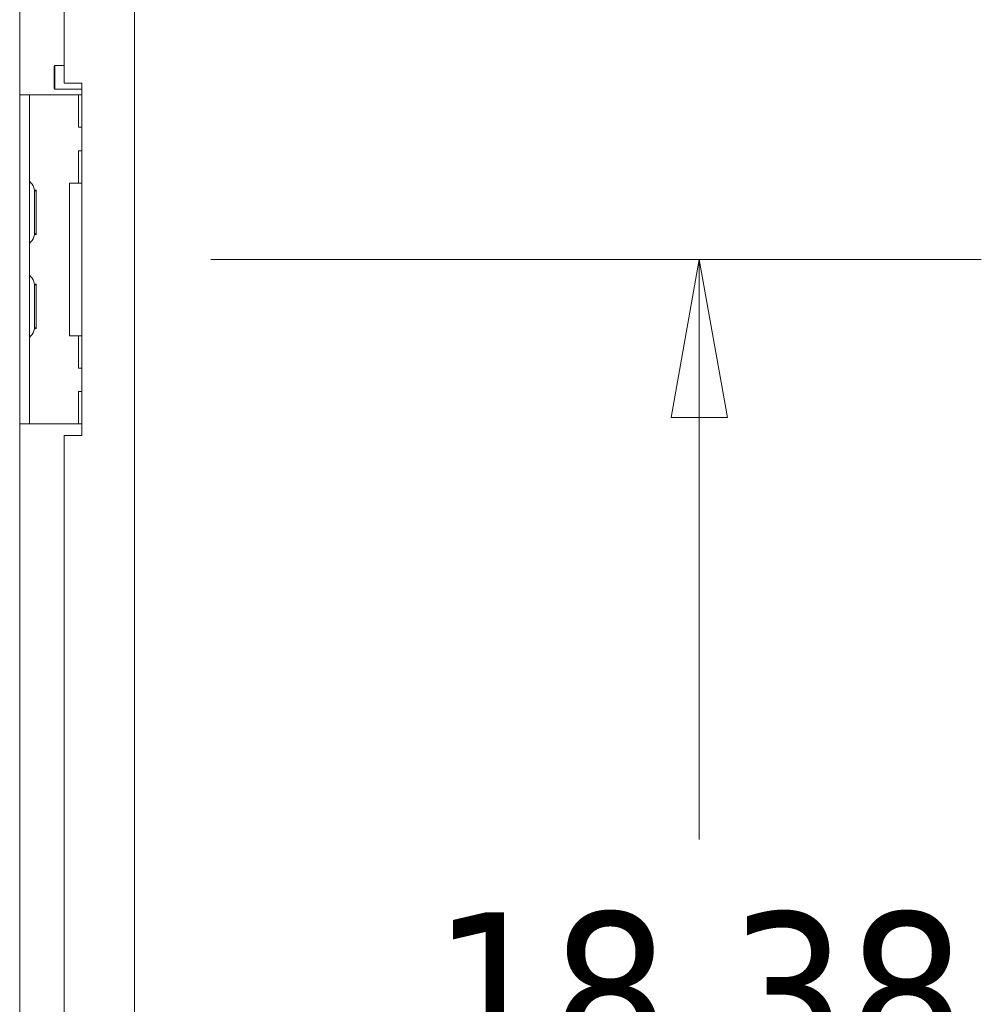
# Model space of a CAD drawing. Header units: inches. Extents: x 16 to 394, y 3 to 249.
# Tile 29 of 116: x 46 to 57, y 136 to 146. Entities that reach past the tile are written whole.
import ezdxf

# ---------------------------------------------------------------- set-up
doc = ezdxf.new("R2010")
doc.units = ezdxf.units.IN
doc.header["$LTSCALE"] = 24
doc.header["$MEASUREMENT"] = 0
doc.layers.get('0').update_dxf_attribs({"lineweight": 0})
doc.layers.add('Dimension (ANSI)', color=7, linetype='Continuous', lineweight=5)
doc.layers.add('Visible (ANSI)', color=7, linetype='Continuous', lineweight=5)
doc.styles.add('ROMANS', font='tahoma.ttf')
doc.dimstyles.new('Default (ANSI)', dxfattribs={"dimscale": 24, "dimtxt": 0.07, "dimasz": 0.07, "dimexe": 0.125, "dimexo": 0.0625, "dimgap": 0.031496, "dimtad": 0, "dimtih": 1, "dimtoh": 1, "dimrnd": 1e-08, "dimzin": 0, "dimdsep": 46, "dimtxsty": 'ROMANS', "dimblk": 'Filled-1', "dimcen": 0.09, "dimdle": 0.393701, "dimclrd": 256, "dimclre": 256, "dimclrt": 256, "dimadec": 0, "dimazin": 0, "dimtfac": 0.928571, "dimtofl": 0, "dimtmove": 0, "dimatfit": 3, "dimfxl": 1, "dimtolj": 1, "dimtzin": 0, "dimlwd": -1, "dimlwe": -1, "dimarcsym": 0})

# ---------------------------------------------------------------- blocks, each defined once
blk = doc.blocks.new('Filled-1')
at = {"color": 0}
for p, q in [((0, 0), (-1, 0.1786)), ((-1, 0.1786), (-1, -0.1786)), ((-1, 0), (0, 0)), ((-1, -0.1786), (0, 0))]:
    blk.add_line(p, q, dxfattribs=at)
at = {"color": 0, "flags": 128}
blk.add_lwpolyline([(-1, -0.1786), (0, 0), (-1, 0.1786), (-1, -0.1786)], dxfattribs=at)
at = {"color": 0}
blk.add_solid([(-1, -0.1786), (0, 0), (-1, 0.1786), (-1, -0.1786)], dxfattribs=at)
blk = doc.blocks.new('*D39')
at = {"layer": 'Defpoints', "color": 0, "transparency": 16777216}
for p in [(47.007, 143.9), (53.703, 143.9), (47.007, 125.525)]:
    blk.add_point(p, dxfattribs=at)
at = {"layer": 'Dimension (ANSI)', "transparency": 16777216}
for p, q in [((48.507, 143.9), (56.703, 143.9)), ((53.703, 142.22), (53.703, 137.728)), ((53.703, 127.205), (53.703, 131.698)), ((48.507, 125.525), (56.703, 125.525))]:
    blk.add_line(p, q, dxfattribs=at)
at = {"layer": 'Dimension (ANSI)', "transparency": 16777216, "xscale": 1.680000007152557, "yscale": 1.680000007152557, "zscale": 1.680000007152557}
for p, rotation in [((53.703, 143.9), 90), ((53.703, 125.525), 270)]:
    blk.add_blockref('Filled-1', p, dxfattribs=dict(at, rotation=rotation))
at = {"layer": 'Dimension (ANSI)', "transparency": 16777216, "insert": (53.703, 134.713), "char_height": 1.68, "attachment_point": 5, "style": 'ROMANS'}
blk.add_mtext('\\A1;\\fTahoma|b0|i0;\\H1.6800;18.38\\P\\fTahoma|b0|i0;\\H1.6800;TYP.', dxfattribs=at)

msp = doc.modelspace()

# ---------------------------------------------------------------- linework, layer by layer
at = {"layer": 'Visible (ANSI)'}
for p, q in [((47.6978, 184.5326), (47.6978, 121.6428)), ((46.4756, 160.5254), (46.4756, 145.65)), ((46.9478, 160.4002), (46.9478, 145.7752)), ((46.8408, 145.9527), (46.8508, 145.9627)), ((46.8408, 145.7227), (46.8408, 145.9527)), ((46.8508, 145.9627), (46.8508, 145.7127)), ((46.9478, 145.9627), (46.8508, 145.9627)), ((46.8408, 145.7227), (46.8508, 145.7127)), ((47.1353, 145.7127), (46.8508, 145.7127)), ((46.9478, 145.7752), (47.1353, 145.7752)), ((47.1353, 145.7752), (47.1353, 142.0252)), ((46.5796, 145.6502), (46.4756, 145.6502)), ((46.4756, 145.5252), (46.4756, 145.65)), ((46.5796, 145.6502), (46.5796, 145.5252)), ((46.6421, 145.6502), (46.5796, 145.6502)), ((47.1018, 145.6502), (46.6421, 145.6502)), ((47.1353, 145.6502), (47.1018, 145.6502)), ((47.1018, 145.6502), (47.1018, 145.3064)), ((46.4756, 142.2752), (46.4756, 145.5252)), ((46.5796, 142.2752), (46.5796, 145.5252)), ((47.1353, 145.3064), (47.1018, 145.3064)), ((47.1018, 145.0564), (47.1353, 145.0564)), ((47.1018, 145.0564), (47.1018, 144.7127)), ((47.0068, 144.7127), (47.1018, 144.7127)), ((47.0068, 143.0877), (47.0068, 144.7127)), ((47.1353, 144.7127), (47.1018, 144.7127)), ((46.6317, 144.6212), (46.6517, 144.6387)), ((46.6317, 144.1649), (46.6317, 144.6355)), ((46.6517, 144.6387), (46.6517, 144.1617)), ((46.6317, 144.1791), (46.6517, 144.1617)), ((46.6317, 143.6212), (46.6517, 143.6387)), ((46.6317, 143.1649), (46.6317, 143.6355)), ((46.6517, 143.6387), (46.6517, 143.1617)), ((46.6317, 143.1791), (46.6517, 143.1617)), ((47.1018, 143.0877), (47.0068, 143.0877)), ((47.1018, 143.0877), (47.1353, 143.0877)), ((47.1018, 143.0877), (47.1018, 142.7439)), ((47.1353, 142.7439), (47.1018, 142.7439)), ((47.1018, 142.4939), (47.1353, 142.4939)), ((47.1018, 142.4939), (47.1018, 142.1502)), ((46.4756, 142.1504), (46.4756, 142.2752)), ((46.5796, 142.2752), (46.5796, 142.1502)), ((46.4756, 142.1504), (46.4756, 127.275)), ((46.4756, 142.1502), (46.5796, 142.1502)), ((46.6421, 142.1502), (46.5796, 142.1502)), ((47.1018, 142.1502), (46.6421, 142.1502)), ((47.1018, 142.1502), (47.1353, 142.1502)), ((46.9478, 142.0252), (46.9478, 127.4002)), ((47.1353, 142.0252), (46.9478, 142.0252))]:
    msp.add_line(p, q, dxfattribs=at)
for centre, radius, start, end in [((46.6108, 144.741), 0.0312, 180, 230.25381), ((46.5181, 144.6295), 0.1138, 4.18099, 50.25381), ((46.6004, 144.6355), 0.0312, 0, 4.18099), ((46.5181, 144.1709), 0.1138, 309.74619, 355.81901), ((46.6004, 144.1649), 0.0312, 355.81901, 0), ((46.6108, 144.0594), 0.0312, 129.74619, 180), ((46.6108, 143.741), 0.0312, 180, 230.25381), ((46.5181, 143.6295), 0.1138, 4.18099, 50.25381), ((46.6004, 143.6355), 0.0312, 0, 4.18099), ((46.5181, 143.1709), 0.1138, 309.74619, 355.81901), ((46.6004, 143.1649), 0.0312, 355.81901, 0), ((46.6108, 143.0594), 0.0312, 129.74619, 180)]:
    msp.add_arc(centre, radius, start, end, dxfattribs=at)

# ---------------------------------------------------------------- dimensions: what is measured, and where the dimension line sits
at = {"layer": 'Dimension (ANSI)'}
dim = msp.add_linear_dim(base=(53.702987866, 143.9001754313), p1=(47.0068345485, 125.5251754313), p2=(47.0068345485, 143.9001754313), angle=90, text='\\fTahoma|b0|i0;\\H1.6800;<>\\P\\fTahoma|b0|i0;\\H1.6800;TYP.', dimstyle='Default (ANSI)', override={"dimgap": 0.031496, "dimdec": 2, "dimtol": 0, "dimlim": 0, "dimtp": 0, "dimtm": 0, "dimtdec": 2, "dimatfit": 1}, dxfattribs=at)
dim.commit()
dim.dimension.update_dxf_attribs({"geometry": '*D39', "text_midpoint": (53.702987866, 134.7126754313), "dimtype": 160})

doc.saveas('drawing.dxf')
